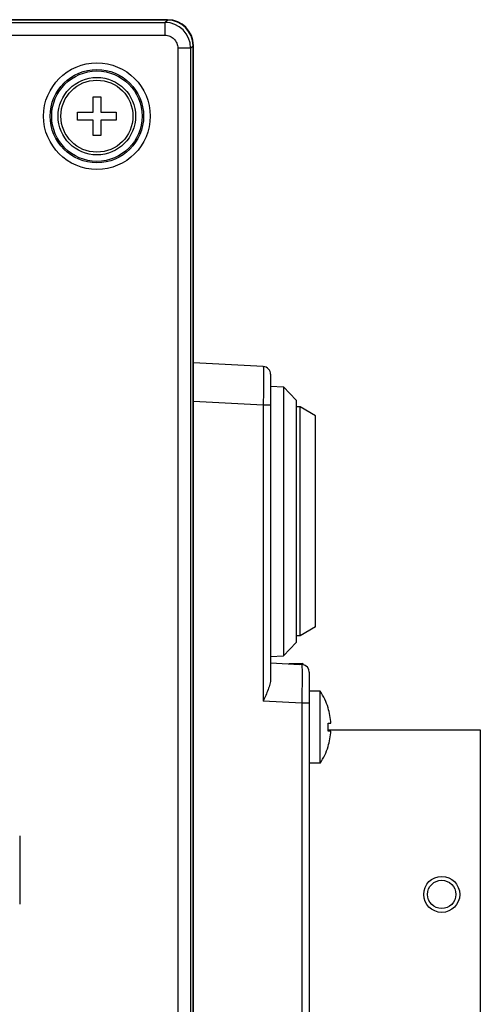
# Model space of a CAD drawing. Header units: millimetres. Extents: x 0 to 841, y 0 to 595.
# Tile 18 of 59: x 340 to 376, y 286 to 362. Entities that reach past the tile are written whole.
import ezdxf

# ---------------------------------------------------------------- set-up
doc = ezdxf.new("R2010")
doc.units = ezdxf.units.MM
doc.header["$LTSCALE"] = 65.395
for name, color, linetype in [('3D-TOPRH-WS-SHAPE', 7, 'CONTINUOUS'), ('BODY_CASE-WS-SHAPE', 7, 'CONTINUOUS'), ('ISO7045-M3X10-4_8-SHAPE', 7, 'CONTINUOUS'), ('SIDE_CASE-WS-RH-SHAPE', 7, 'CONTINUOUS'), ('SRC2A21-26S-SHAPE', 7, 'CONTINUOUS'), ('SW-QM16-F5-SHAPE', 7, 'CONTINUOUS')]:
    doc.layers.add(name, color=color, linetype=linetype)

msp = doc.modelspace()

# ---------------------------------------------------------------- linework, layer by layer
at = {"layer": '3D-TOPRH-WS-SHAPE', "color": 7, "linetype": 'Continuous'}
for p, q in [((351.613, 362.305), (235.613, 362.305)), ((351.589, 362.279), (235.636, 362.279)), ((235.823, 362.093), (351.403, 362.093)), ((351.403, 362.093), (351.589, 362.279)), ((351.403, 362.093), (351.403, 361.094)), ((235.823, 361.094), (351.403, 361.094)), ((352.402, 360.095), (352.402, 245.305)), ((353.401, 360.095), (352.402, 360.095)), ((353.401, 360.095), (353.587, 360.281)), ((353.401, 360.095), (353.401, 245.305)), ((353.587, 245.305), (353.587, 360.281)), ((353.613, 245.305), (353.613, 360.305)), ((345.813, 355.105), (345.813, 356.305)), ((345.813, 356.305), (346.413, 356.305)), ((346.413, 356.305), (346.413, 355.105)), ((344.613, 354.505), (344.613, 355.105)), ((344.613, 355.105), (345.813, 355.105)), ((345.813, 354.505), (344.613, 354.505)), ((345.813, 353.305), (345.813, 354.505)), ((346.413, 355.105), (347.613, 355.105)), ((346.413, 354.505), (346.413, 353.305)), ((347.613, 354.505), (346.413, 354.505)), ((347.613, 355.105), (347.613, 354.505)), ((346.413, 353.305), (345.813, 353.305)), ((359.044, 335.335), (353.613, 335.619)), ((359.613, 334.736), (359.613, 311.067)), ((359.613, 333.805), (360.614, 333.77)), ((360.614, 333.77), (360.614, 312.84)), ((361.613, 332.735), (360.614, 333.77)), ((359.044, 332.339), (353.613, 332.623)), ((359.044, 332.339), (359.044, 309.339)), ((359.613, 332.339), (359.044, 332.339)), ((361.613, 332.735), (361.613, 313.875)), ((361.913, 332.205), (361.613, 332.205)), ((361.913, 314.405), (361.913, 332.205)), ((363.113, 331.512), (361.913, 332.205)), ((363.113, 315.098), (363.113, 331.512)), ((363.113, 315.098), (361.913, 314.405)), ((361.613, 313.875), (360.614, 312.84)), ((361.913, 314.405), (361.613, 314.405)), ((359.613, 312.805), (360.614, 312.84)), ((359.613, 312.305), (361.896, 312.185)), ((362.113, 312.249), (361.041, 312.23)), ((362.113, 312.249), (362.113, 312.168)), ((362.613, 311.578), (362.613, 276.832)), ((363.464, 310.105), (362.613, 310.105)), ((363.464, 304.505), (363.464, 310.105)), ((362.044, 309.182), (359.044, 309.339)), ((362.613, 309.182), (362.044, 309.182)), ((362.044, 309.182), (362.044, 279.228)), ((364.082, 308.805), (364.092, 308.805)), ((364.082, 307.605), (364.304, 307.605)), ((364.082, 307.105), (375.913, 307.105)), ((364.304, 307.005), (364.082, 307.005)), ((375.913, 307.105), (375.913, 281.505)), ((364.092, 305.805), (364.082, 305.805)), ((363.464, 304.505), (362.613, 304.505)), ((340.113, 298.855), (340.113, 293.555))]:
    msp.add_line(p, q, dxfattribs=at)
for centre, radius in [((346.113, 354.805), 4.144), ((346.113, 354.805), 3.631), ((346.113, 354.805), 3.513), ((346.113, 354.805), 3.013), ((346.113, 354.805), 2.8), ((372.913, 294.305), 1.4), ((372.913, 294.305), 1.1)]:
    msp.add_circle(centre, radius, dxfattribs=at)
for centre, radius, start, end in [((351.401, 360.093), 2, 0.07898, 89.92102), ((351.613, 360.305), 2, 0, 90), ((359.013, 334.736), 0.6, 0, 87), ((361.143, 297.796), 14.409, 86.41229, 87.00618), ((362.023, 311.74), 0.437, 78.10491, 80.13137), ((362.013, 311.578), 0.6, 0, 80.40593), ((359.322, 307.305), 5, 17.4576, 34.0558), ((359.322, 307.305), 4.991, 3.44603, 17.49013), ((359.322, 307.305), 4.77, 356.39388, 3.60612), ((359.322, 307.305), 4.991, 342.50987, 356.55397), ((359.322, 307.305), 5, 325.9442, 342.5424)]:
    msp.add_arc(centre, radius, start, end, dxfattribs=at)
msp.add_ellipse((351.584, 360.276), major_axis=(1.418, 1.418), ratio=0.997265, start_param=-0.784029, end_param=0.784029, dxfattribs=at)
for points, knots in [([(351.403, 361.094), (351.533, 361.094), (351.796, 361.042), (352.128, 360.82), (352.35, 360.488), (352.402, 360.225), (352.402, 360.095)], [0, 0, 0, 0, 0.250043, 0.500064, 0.750017, 1, 1, 1, 1]), ([(359.044, 335.335), (359.046, 335.335), (359.046, 335.327), (359.048, 335.319), (359.049, 335.299), (359.05, 335.275), (359.051, 335.242), (359.053, 335.186), (359.054, 335.098), (359.056, 334.972), (359.057, 334.822), (359.057, 334.647), (359.057, 334.45), (359.057, 334.233), (359.056, 333.909), (359.054, 333.471), (359.05, 332.916), (359.046, 332.534), (359.044, 332.339)], [0, 0, 0, 0, 0.001328, 0.00499, 0.011026, 0.019433, 0.0302, 0.043298, 0.076354, 0.118305, 0.168736, 0.227179, 0.293058, 0.36575, 0.444551, 0.617395, 0.80495, 1, 1, 1, 1]), ([(362.052, 312.033), (362.055, 311.891), (362.057, 311.528), (362.057, 310.578), (362.05, 309.769), (362.044, 309.182)], [0, 0, 0, 0, 0.148965, 0.381493, 1, 1, 1, 1]), ([(362.045, 312.177), (362.048, 312.17), (362.047, 312.146), (362.05, 312.124), (362.05, 312.107)], [0, 0, 0, 0, 0.300646, 1, 1, 1, 1]), ([(362.045, 312.177), (362.05, 312.176), (362.067, 312.175), (362.085, 312.173), (362.098, 312.171)], [0, 0, 0, 0, 0.270463, 1, 1, 1, 1]), ([(362.05, 312.107), (362.05, 312.102), (362.051, 312.077), (362.052, 312.052), (362.052, 312.033)], [0, 0, 0, 0, 0.216874, 1, 1, 1, 1]), ([(359.613, 311.067), (359.613, 310.929), (359.563, 310.64), (359.373, 310.06), (359.177, 309.63), (359.044, 309.339)], [0, 0, 0, 0, 0.227407, 0.474494, 1, 1, 1, 1])]:
    msp.add_open_spline(points, degree=3, knots=knots, dxfattribs=at)
at = {"layer": 'BODY_CASE-WS-SHAPE', "color": 7, "linetype": 'Continuous'}
for p, q in [((351.613, 362.305), (235.613, 362.305)), ((353.613, 245.305), (353.613, 360.305)), ((359.044, 335.335), (353.613, 335.619)), ((359.613, 334.736), (359.613, 311.067)), ((359.613, 333.805), (360.614, 333.77)), ((360.614, 333.77), (360.614, 312.84)), ((361.613, 332.735), (360.614, 333.77)), ((359.044, 332.339), (353.613, 332.623)), ((359.044, 332.339), (359.044, 309.339)), ((359.613, 332.339), (359.044, 332.339)), ((361.613, 332.735), (361.613, 313.875)), ((361.613, 313.875), (360.614, 312.84)), ((359.613, 312.805), (360.614, 312.84)), ((359.613, 312.305), (361.896, 312.185)), ((362.113, 312.249), (361.041, 312.23)), ((362.113, 312.249), (362.113, 312.168)), ((362.613, 311.578), (362.613, 276.832)), ((362.044, 309.182), (359.044, 309.339)), ((362.613, 309.182), (362.044, 309.182)), ((362.044, 309.182), (362.044, 279.228))]:
    msp.add_line(p, q, dxfattribs=at)
for centre, radius, start, end in [((351.613, 360.305), 2, 0, 90), ((359.013, 334.736), 0.6, 0, 87), ((361.143, 297.796), 14.409, 86.41229, 87.00618), ((362.023, 311.74), 0.437, 78.10491, 80.13137), ((362.013, 311.578), 0.6, 0, 80.40593)]:
    msp.add_arc(centre, radius, start, end, dxfattribs=at)
for points, knots in [([(359.044, 335.335), (359.046, 335.335), (359.046, 335.327), (359.048, 335.319), (359.049, 335.299), (359.05, 335.275), (359.051, 335.242), (359.053, 335.186), (359.054, 335.098), (359.056, 334.972), (359.057, 334.822), (359.057, 334.647), (359.057, 334.45), (359.057, 334.233), (359.056, 333.909), (359.054, 333.471), (359.05, 332.916), (359.046, 332.534), (359.044, 332.339)], [0, 0, 0, 0, 0.001328, 0.00499, 0.011026, 0.019433, 0.0302, 0.043298, 0.076354, 0.118305, 0.168736, 0.227179, 0.293058, 0.36575, 0.444551, 0.617395, 0.80495, 1, 1, 1, 1]), ([(362.052, 312.033), (362.055, 311.891), (362.057, 311.528), (362.057, 310.578), (362.05, 309.769), (362.044, 309.182)], [0, 0, 0, 0, 0.148965, 0.381493, 1, 1, 1, 1]), ([(362.045, 312.177), (362.05, 312.176), (362.067, 312.175), (362.085, 312.173), (362.098, 312.171)], [0, 0, 0, 0, 0.270463, 1, 1, 1, 1]), ([(362.045, 312.177), (362.048, 312.17), (362.047, 312.146), (362.05, 312.124), (362.05, 312.107)], [0, 0, 0, 0, 0.300646, 1, 1, 1, 1]), ([(362.05, 312.107), (362.05, 312.102), (362.051, 312.077), (362.052, 312.052), (362.052, 312.033)], [0, 0, 0, 0, 0.216874, 1, 1, 1, 1]), ([(359.613, 311.067), (359.613, 310.929), (359.563, 310.64), (359.373, 310.06), (359.177, 309.63), (359.044, 309.339)], [0, 0, 0, 0, 0.227407, 0.474494, 1, 1, 1, 1])]:
    msp.add_open_spline(points, degree=3, knots=knots, dxfattribs=at)
at = {"layer": 'ISO7045-M3X10-4_8-SHAPE', "color": 7, "linetype": 'Continuous'}
for p, q in [((345.813, 355.105), (345.813, 356.305)), ((345.813, 356.305), (346.413, 356.305)), ((346.413, 356.305), (346.413, 355.105)), ((344.613, 354.505), (344.613, 355.105)), ((344.613, 355.105), (345.813, 355.105)), ((345.813, 354.505), (344.613, 354.505)), ((345.813, 353.305), (345.813, 354.505)), ((346.413, 355.105), (347.613, 355.105)), ((346.413, 354.505), (346.413, 353.305)), ((347.613, 354.505), (346.413, 354.505)), ((347.613, 355.105), (347.613, 354.505)), ((346.413, 353.305), (345.813, 353.305)), ((363.464, 310.105), (362.613, 310.105)), ((363.464, 304.505), (363.464, 310.105)), ((364.082, 308.805), (364.092, 308.805)), ((364.082, 307.605), (364.304, 307.605)), ((364.304, 307.005), (364.082, 307.005)), ((364.092, 305.805), (364.082, 305.805)), ((363.464, 304.505), (362.613, 304.505))]:
    msp.add_line(p, q, dxfattribs=at)
msp.add_circle((346.113, 354.805), 2.8, dxfattribs=at)
for radius, start, end in [(5, 17.4576, 34.0558), (4.991, 3.44603, 17.49013), (4.77, 356.39388, 3.60612), (4.991, 342.50987, 356.55397), (5, 325.9442, 342.5424)]:
    msp.add_arc((359.322, 307.305), radius, start, end, dxfattribs=at)
at = {"layer": 'SIDE_CASE-WS-RH-SHAPE', "color": 7, "linetype": 'Continuous'}
for p, q in [((351.589, 362.279), (235.636, 362.279)), ((235.823, 362.093), (351.403, 362.093)), ((351.403, 362.093), (351.589, 362.279)), ((351.403, 362.093), (351.403, 361.094)), ((235.823, 361.094), (351.403, 361.094)), ((352.402, 360.095), (352.402, 245.305)), ((353.401, 360.095), (352.402, 360.095)), ((353.401, 360.095), (353.587, 360.281)), ((353.401, 360.095), (353.401, 245.305)), ((353.587, 245.305), (353.587, 360.281)), ((340.113, 298.855), (340.113, 293.555))]:
    msp.add_line(p, q, dxfattribs=at)
for radius in [4.144, 3.631, 3.513, 3.013]:
    msp.add_circle((346.113, 354.805), radius, dxfattribs=at)
msp.add_arc((351.401, 360.093), 2, 0.07898, 89.92102, dxfattribs=at)
msp.add_ellipse((351.584, 360.276), major_axis=(1.418, 1.418), ratio=0.997265, start_param=-0.784029, end_param=0.784029, dxfattribs=at)
msp.add_open_spline([(351.403, 361.094), (351.533, 361.094), (351.796, 361.042), (352.128, 360.82), (352.35, 360.488), (352.402, 360.225), (352.402, 360.095)], degree=3, knots=[0, 0, 0, 0, 0.250043, 0.500064, 0.750017, 1, 1, 1, 1], dxfattribs=at)
at = {"layer": 'SRC2A21-26S-SHAPE', "color": 7, "linetype": 'Continuous'}
for p, q in [((364.082, 307.105), (375.913, 307.105)), ((375.913, 307.105), (375.913, 281.505))]:
    msp.add_line(p, q, dxfattribs=at)
for radius in [1.4, 1.1]:
    msp.add_circle((372.913, 294.305), radius, dxfattribs=at)
at = {"layer": 'SW-QM16-F5-SHAPE', "color": 7, "linetype": 'Continuous'}
for p, q in [((361.913, 332.205), (361.613, 332.205)), ((361.913, 314.405), (361.913, 332.205)), ((363.113, 331.512), (361.913, 332.205)), ((363.113, 315.098), (363.113, 331.512)), ((363.113, 315.098), (361.913, 314.405)), ((361.913, 314.405), (361.613, 314.405))]:
    msp.add_line(p, q, dxfattribs=at)

doc.saveas('drawing.dxf')
